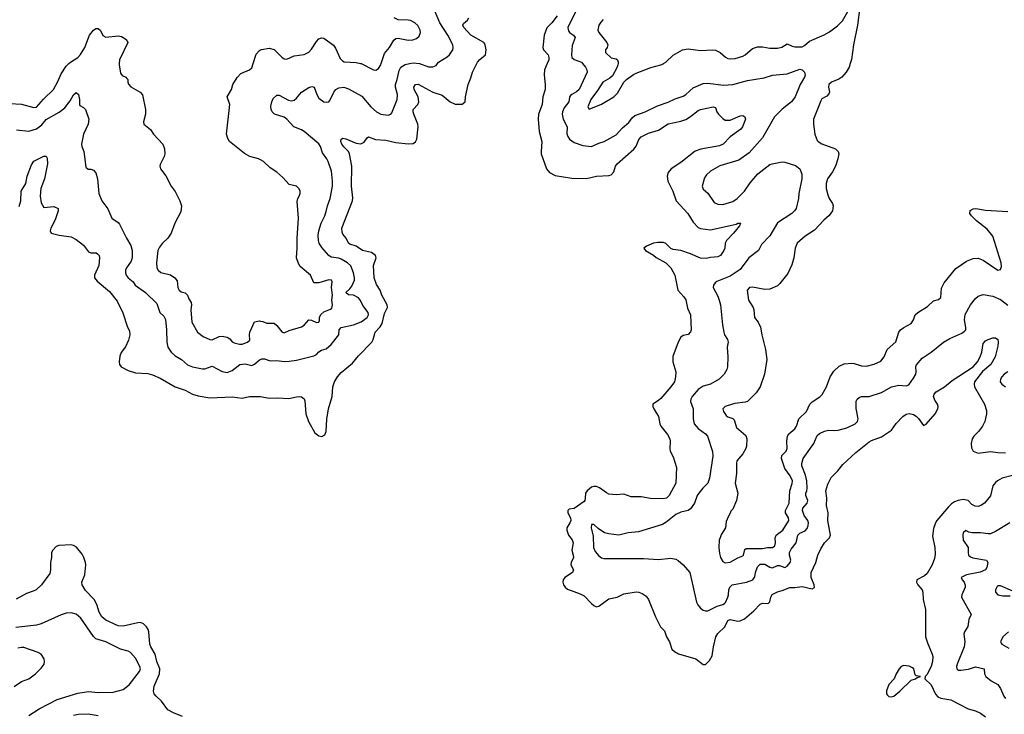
# Model space of a CAD drawing. Header units: inches. Extents: x 1771504 to 1971212, y 471788 to 643615.
# Tile 149 of 256: x 1818055 to 1826001, y 544744 to 550354. Entities that reach past the tile are written whole.
import ezdxf

# ---------------------------------------------------------------- set-up
doc = ezdxf.new("R2010")
doc.units = ezdxf.units.IN
doc.header["$MEASUREMENT"] = 0
for name, color, linetype in [('B8514', 7, 'Continuous'), ('B8515', 7, 'Continuous'), ('B8524', 7, 'Continuous'), ('B8525', 7, 'Continuous')]:
    doc.layers.add(name, color=color, linetype=linetype)

msp = doc.modelspace()

# ---------------------------------------------------------------- linework, layer by layer
at = {"layer": 'B8514', "color": 5}
for points, elevation in [([(1817976.7, 549676.7), (1818070, 549672.8), (1818170, 549644.1), (1818190, 549648.3), (1818247.2, 549712.8), (1818329.2, 549790.8), (1818364, 549856), (1818390, 549918), (1818430, 549979.6), (1818453.3, 550000)], 580), ([(1818858, 550000), (1818857.3, 549990), (1818870, 549921), (1818883, 549903), (1818910.8, 549890), (1818920.4, 549880.4), (1818927.7, 549870), (1818928, 549850), (1818934.4, 549834.4), (1818952.2, 549812.2), (1819028, 549768), (1819047.5, 549747.5), (1819070.7, 549629.3), (1819070.7, 549590), (1819054.8, 549530), (1819056, 549510), (1819110, 549466.8), (1819136.3, 549430), (1819210.4, 549350), (1819223.8, 549310), (1819226, 549270), (1819221.6, 549250), (1819192.2, 549190), (1819187, 549170), (1819190.4, 549150), (1819234.4, 549094.4), (1819278.4, 549010), (1819310, 548966.8), (1819348, 548890), (1819360.5, 548850), (1819356.7, 548803.3), (1819308.3, 548711.7), (1819279.1, 548630), (1819250.7, 548590), (1819208, 548550), (1819183.4, 548516.6), (1819170.3, 548489.7), (1819158.5, 548390), (1819162.3, 548350), (1819172.2, 548330), (1819193.1, 548313.1), (1819273.1, 548293.1), (1819307.2, 548270), (1819326, 548246), (1819332.7, 548190), (1819342, 548170), (1819357.4, 548157.4), (1819390, 548149.1), (1819409.1, 548130), (1819419.1, 548099.1), (1819438.3, 548070), (1819443.2, 548050), (1819435.5, 548010), (1819445.2, 547910), (1819490, 547830.4), (1819535.8, 547795.8), (1819590, 547770.3), (1819610, 547769.1), (1819664.5, 547795.5), (1819690, 547798.5), (1819730.4, 547790), (1819750, 547776), (1819771.3, 547751.3), (1819785.2, 547745.2), (1819830, 547732.2), (1819850, 547734), (1819894.5, 547750), (1819913.8, 547766.2), (1819909.2, 547809.2), (1819911.9, 547830), (1819950, 547912.9), (1819990, 547921), (1820000, 547919.4)], 580), ([(1820000, 549221.4), (1819982, 549230), (1819914, 549250), (1819870, 549272.3), (1819749.2, 549370), (1819734.2, 549394.2), (1819725.1, 549430), (1819752, 549670), (1819729.6, 549730), (1819764.2, 549790), (1819774.7, 549830), (1819810, 549886.4), (1819840.6, 549919.4), (1819910.8, 549949.2), (1819930, 549966), (1819940.8, 550000)], 580), ([(1818030, 549463.6), (1818130, 549452.7), (1818190, 549472), (1818235, 549505), (1818270, 549546.9), (1818373.6, 549606.4), (1818418.4, 549641.6), (1818461.4, 549698.6), (1818490, 549747.7), (1818510, 549764.9), (1818530, 549751), (1818539, 549710), (1818537.6, 549670), (1818541.8, 549661.8), (1818570, 549644.6), (1818587.6, 549627.6), (1818612.7, 549550), (1818606.7, 549510), (1818570.2, 549430), (1818554.8, 549350), (1818556, 549330), (1818574, 549290), (1818590, 549162), (1818607.3, 549147.3), (1818630, 549146.8), (1818650, 549138.8), (1818670, 549118), (1818684, 549070), (1818693.4, 548950), (1818719.3, 548890), (1818766.2, 548826.2), (1818799.1, 548750), (1818850, 548715.5), (1818861.5, 548701.5), (1818916.5, 548590), (1818951.3, 548530), (1818962.6, 548490), (1818964.2, 548430), (1818955.4, 548404.6), (1818917.4, 548350), (1818908.7, 548330), (1818908.5, 548310), (1818915.3, 548290), (1818930.4, 548270), (1818970, 548237.1), (1818987, 548210), (1819070.3, 548150), (1819160.8, 548060.8), (1819187, 547990), (1819219.5, 547959.5), (1819232.3, 547932.3), (1819241.3, 547850), (1819242.9, 547750), (1819252.1, 547710), (1819277.3, 547670), (1819310, 547638.9), (1819361.3, 547610), (1819410, 547566.5), (1819450, 547550.2), (1819530, 547533.6), (1819550, 547533.6), (1819610, 547555.6), (1819690, 547511.4), (1819730, 547503.6), (1819770, 547521.5), (1819830.7, 547569.3), (1819875, 547575), (1819930, 547562), (1819950, 547571.8), (1819990, 547605.8), (1820000, 547610.2)], 560), ([(1818050, 548846.3), (1818063.9, 548890), (1818068.1, 548970), (1818106.2, 549030), (1818115.6, 549090), (1818150, 549182), (1818168.8, 549211.2), (1818250, 549252), (1818270, 549250.6), (1818275.9, 549235.9), (1818280.2, 549190), (1818255.1, 549070), (1818226.6, 548990), (1818219.8, 548930), (1818230, 548874), (1818250, 548837.1), (1818330, 548844.4), (1818366, 548830), (1818365.5, 548810), (1818341.1, 548738.9), (1818306.3, 548670), (1818301.3, 548650), (1818308.2, 548630), (1818373, 548613), (1818470, 548599.6), (1818510, 548579), (1818570, 548533.4), (1818610, 548478), (1818630, 548472.2), (1818671.3, 548470), (1818684.4, 548464.4), (1818695.5, 548450), (1818699.5, 548430), (1818695, 548370), (1818658, 548290), (1818658.7, 548270), (1818681.6, 548241.6), (1818779.1, 548159.1), (1818842, 548082), (1818886.8, 547986.8), (1818926, 547870), (1818941.7, 547841.7), (1818944.2, 547810), (1818934.4, 547765.6), (1818910, 547711.8), (1818873.1, 547666.9), (1818863.9, 547636.1), (1818858, 547590), (1818860.2, 547570), (1818875.3, 547550), (1818930, 547519.7), (1818990, 547500.7), (1819090, 547496.5), (1819126.4, 547486.4), (1819190, 547457.8), (1819309.4, 547389.4), (1819390, 547361.8), (1819450.2, 547330.2), (1819496.7, 547316.7), (1819590, 547299.2), (1819770, 547308), (1819850, 547298), (1819910, 547310.3), (1819988.5, 547311.5), (1820000, 547309.6)], 540), ([(1819370, 544725.8), (1819295.6, 544755.6), (1819250, 544780.3), (1819201.1, 544850), (1819156.2, 544890), (1819141.5, 544910), (1819135.4, 544930), (1819140.6, 544970), (1819183.4, 545070), (1819187.3, 545110), (1819162.2, 545170), (1819149.4, 545230), (1819113.1, 545290), (1819106.9, 545310), (1819097, 545410), (1819091.6, 545430), (1819079.3, 545450), (1819054.5, 545474.5), (1819030, 545484.2), (1819010, 545483.9), (1818890, 545456.2), (1818850, 545458.9), (1818750, 545504.1), (1818719.1, 545530), (1818697.7, 545570), (1818678, 545630), (1818655.5, 545670), (1818585.2, 545745.2), (1818559.4, 545790), (1818557.7, 545810), (1818581.5, 545870), (1818588.7, 545950), (1818587.4, 545970), (1818573.3, 546010), (1818558.4, 546038.4), (1818514.8, 546094.8), (1818490, 546108.7), (1818471.6, 546111.6), (1818370, 546108), (1818350, 546098), (1818322.3, 546070), (1818313, 546050), (1818311.3, 546010), (1818303.2, 545970), (1818303.6, 545910), (1818297.6, 545882.4), (1818231.8, 545790), (1818189.5, 545750.5), (1818162.8, 545737.2), (1818110, 545720.7), (1818025.9, 545674.1)], 540), ([(1818130, 544733.1), (1818211.8, 544788.2), (1818357.7, 544862.3), (1818525, 544915), (1818610, 544927.6), (1818690, 544920.2), (1818810, 544923.7), (1818890, 544944.9), (1818937.6, 544982.4), (1819021.6, 545090), (1819029.6, 545110), (1819026, 545130), (1818990, 545197), (1818950, 545242.9), (1818930, 545253.6), (1818870, 545271), (1818750, 545329.8), (1818670, 545354.5), (1818650, 545371.2), (1818550, 545519.7), (1818510, 545553.5), (1818470, 545564.7), (1818430, 545560.4), (1818390, 545547.1), (1818230, 545473.7), (1818190, 545462.7), (1818025.1, 545445.1)], 560), ([(1818010, 544968.8), (1818070.9, 545009.1), (1818130, 545030.4), (1818183.7, 545070), (1818230, 545116.3), (1818251.8, 545150), (1818255.6, 545170), (1818252.6, 545192.6), (1818229.7, 545229.7), (1818203.5, 545243.5), (1818090, 545282.7), (1818070, 545284.7), (1818041, 545279)], 580), ([(1818490, 544736.9), (1818530, 544745.4), (1818608.4, 544748.4), (1818690, 544735.4)], 540)]:
    msp.add_lwpolyline(points, dxfattribs=dict(at, elevation=elevation))
at = {"layer": 'B8515', "color": 5, "elevation": 580}
for points in [[(1818453.3, 550000), (1818464.8, 550010), (1818524.4, 550050), (1818546.1, 550073.9), (1818580.6, 550130), (1818619.3, 550230), (1818650, 550270.3), (1818670, 550282), (1818690, 550283.8), (1818706.6, 550266.6), (1818726.3, 550226.3), (1818750, 550212.4), (1818850, 550223.2), (1818877.3, 550217.3), (1818903.6, 550203.6), (1818919.1, 550190), (1818928, 550170), (1818860.2, 550030), (1818858, 550000)], [(1819940.8, 550000), (1819964.8, 550075.2), (1819990, 550105.7), (1820000, 550110.5)]]:
    msp.add_lwpolyline(points, dxfattribs=at)
at = {"layer": 'B8524', "color": 5}
for points, elevation in [([(1820000, 547610.2), (1820010, 547614.7), (1820030, 547616), (1820070, 547601.3), (1820090, 547599.5), (1820130, 547600.3), (1820190, 547593.8), (1820230, 547596.1), (1820290, 547605.3), (1820430, 547640.3), (1820450, 547650.3), (1820470, 547672.2), (1820490, 547685.7), (1820530, 547695.6), (1820569.2, 547730.8), (1820630, 547807.7), (1820633.5, 547850), (1820650, 547868.9), (1820750, 547890.1), (1820810, 547914), (1820859.8, 547950), (1820869.8, 547970), (1820869, 547990), (1820824.9, 548044.9), (1820805.9, 548085.9), (1820788.4, 548108.4), (1820750, 548128), (1820710, 548132.6), (1820687.1, 548150), (1820719.9, 548180.1), (1820737.1, 548202.9), (1820758.2, 548250), (1820758.5, 548270), (1820749.9, 548309.9), (1820727.1, 548367.1), (1820701.4, 548390), (1820650, 548418.8), (1820630, 548427), (1820570, 548437.2), (1820550.5, 548450.5), (1820494.9, 548514.9), (1820472.7, 548550), (1820465.7, 548570), (1820464.2, 548610), (1820469.8, 548650), (1820488, 548710), (1820518.4, 548770), (1820530, 548804.9), (1820540.2, 548850), (1820561.2, 548910), (1820579.5, 549010), (1820580.7, 549050), (1820571.6, 549130), (1820544, 549210), (1820534.8, 549230), (1820498.2, 549278.2), (1820482, 549330), (1820470, 549351.8), (1820350, 549451.6), (1820330, 549464.2), (1820268.8, 549488.8), (1820212.6, 549550), (1820190, 549566), (1820112.2, 549592.2), (1820092.4, 549610), (1820084, 549630), (1820083.3, 549656.7), (1820089.3, 549690.7), (1820101.6, 549718.4), (1820130, 549744.9), (1820150, 549745.3), (1820223.8, 549703.8), (1820250, 549699.8), (1820270, 549704.1), (1820290, 549719.5), (1820330, 549769.1), (1820390, 549805.3), (1820414.2, 549814.2), (1820433, 549810), (1820452.6, 549750), (1820470, 549720.3), (1820510, 549690.3), (1820533.2, 549686.8), (1820550, 549690.4), (1820559.5, 549700.5), (1820589.8, 549770), (1820606.6, 549790), (1820630, 549805), (1820670, 549810.2), (1820710, 549796.1), (1820816.6, 549736.6), (1820890.1, 549650.1), (1820934.9, 549610), (1820970, 549591.7), (1821030, 549582.6), (1821049.7, 549590.3), (1821057.6, 549602.4), (1821101.8, 549710), (1821105.5, 549750), (1821088.6, 549810), (1821088.5, 549830), (1821102.3, 549870), (1821116.5, 549943.5), (1821131.3, 549970), (1821167.2, 549992.8), (1821201, 550000)], 560), ([(1820000, 547309.6), (1820070, 547297.7), (1820139.5, 547299.5), (1820226.6, 547293.4), (1820290, 547308), (1820310, 547310.6), (1820330, 547306.8), (1820350, 547291.3), (1820355.9, 547275.9), (1820364.9, 547170), (1820385.2, 547110), (1820437.4, 547017.4), (1820470, 546992), (1820492.4, 546987.6), (1820517.6, 547002.4), (1820530, 547027.3), (1820533, 547127), (1820546.2, 547210), (1820576.5, 547310), (1820583.1, 547390), (1820595.8, 547430), (1820619.7, 547470), (1820650, 547505.3), (1820740, 547580), (1820790, 547639.5), (1820896.9, 547750), (1820908, 547770), (1820925.1, 547830), (1820965.4, 547874.6), (1820980.6, 547899.4), (1820998.2, 547981.8), (1821022.4, 548030), (1821021.8, 548050), (1820977.6, 548130), (1820964.4, 548170), (1820936.2, 548216.2), (1820914.9, 548270), (1820909.8, 548370), (1820931.3, 548430), (1820926, 548450), (1820893.4, 548473.4), (1820823, 548490), (1820770, 548524.9), (1820720.7, 548540.8), (1820708.7, 548550), (1820690, 548589.6), (1820662.8, 548622.8), (1820657.3, 548637.3), (1820655.3, 548670), (1820741.7, 548890), (1820744.4, 548915.6), (1820733.7, 549010), (1820734.6, 549170), (1820718, 549270), (1820708.2, 549290), (1820670, 549328.3), (1820655.8, 549350), (1820648.4, 549370), (1820649.7, 549390.3), (1820663.9, 549396.1), (1820687.7, 549392.3), (1820770, 549357.6), (1820809.7, 549350.3), (1820836.3, 549363.7), (1820860.1, 549399.9), (1820870, 549406.8), (1820927.9, 549387.9), (1821010, 549381.5), (1821090, 549361.7), (1821189.7, 549350.3), (1821230, 549355.3), (1821250, 549368.9), (1821261.5, 549390), (1821272.1, 549490), (1821268.1, 549510), (1821235.4, 549590), (1821229.9, 549610), (1821230.7, 549629.3), (1821267.6, 549670), (1821275.6, 549690), (1821269.9, 549730), (1821239.8, 549790), (1821236.9, 549810), (1821250, 549830.2), (1821270, 549832.8), (1821390, 549768.4), (1821464.1, 549744.1), (1821530, 549691.3), (1821570, 549672.9), (1821627.2, 549672.8), (1821649.2, 549690), (1821653, 549730), (1821674, 549830), (1821695.9, 549884.1), (1821708.5, 549930), (1821744.2, 550000)], 540), ([(1820806.7, 550000), (1820810, 549999.3), (1820910, 549948.9), (1820930, 549946.7), (1820950, 549958.7), (1820969.9, 549990.1), (1820973, 550000)], 580), ([(1821283.2, 550000), (1821353.5, 549973.5), (1821390, 549972.2), (1821416.2, 549983.8), (1821427.2, 550000)], 560), ([(1822312.7, 550000), (1822291.8, 549950), (1822288.8, 549910), (1822296.5, 549830), (1822294.9, 549790), (1822278.6, 549730), (1822271.5, 549668.5), (1822243.5, 549590), (1822239.1, 549550), (1822246.4, 549450), (1822270.2, 549370), (1822262.6, 549290), (1822264.7, 549270), (1822306.7, 549150), (1822330, 549118.9), (1822377, 549097), (1822510, 549073.6), (1822630, 549072.2), (1822710, 549089.3), (1822810, 549096.2), (1822830, 549101.5), (1822850, 549124.9), (1822865, 549170), (1822878.2, 549190), (1823011.8, 549308.2), (1823030, 549331.7), (1823053.3, 549386.7), (1823072.1, 549407.9), (1823130, 549436.5), (1823210, 549462.9), (1823290, 549514.4), (1823390, 549534), (1823430, 549549.3), (1823467.9, 549572.1), (1823530, 549620.2), (1823550, 549629.1), (1823652, 549650), (1823670, 549644), (1823681.3, 549610), (1823693.7, 549590), (1823730, 549554.9), (1823750, 549543.5), (1823790, 549543.5), (1823870, 549576.6), (1823890, 549579.2), (1823908.4, 549570), (1823911.8, 549550), (1823889.2, 549490), (1823875, 549470), (1823790, 549407.1), (1823732.3, 549347.7), (1823703.3, 549336.7), (1823551.4, 549308.6), (1823507.7, 549292.3), (1823390, 549201.8), (1823313.4, 549150), (1823290, 549120.7), (1823280.7, 549090), (1823284.9, 549050), (1823325.6, 548970), (1823354.4, 548890), (1823447.8, 548787.8), (1823490, 548719.5), (1823530, 548675.3), (1823550, 548667.4), (1823630, 548657.6), (1823790, 548691.3), (1823836.4, 548703.6), (1823850, 548711.6), (1823871.9, 548711.9), (1823865.5, 548690), (1823816.5, 548630), (1823759.5, 548570), (1823748.8, 548550), (1823745.3, 548510), (1823738, 548490), (1823710.4, 548450), (1823690, 548438.9), (1823630, 548434.3), (1823595, 548425), (1823550, 548429.2), (1823470, 548463.7), (1823390, 548490.6), (1823330, 548498.6), (1823310, 548505.8), (1823270, 548545.6), (1823250, 548554.8), (1823205.4, 548554.6), (1823171.4, 548548.6), (1823113.7, 548526.3), (1823091.3, 548510), (1823104.7, 548490), (1823170, 548452.4), (1823192.4, 548432.4), (1823270.7, 548390), (1823310.4, 548350), (1823343, 548290), (1823366, 548170), (1823415.9, 548115.9), (1823431.1, 548091.1), (1823445.1, 548025.1), (1823470.3, 547970), (1823475.3, 547850), (1823470, 547834), (1823450, 547812.3), (1823410, 547802.7), (1823390, 547789), (1823370, 547748.7), (1823327, 547633), (1823326.5, 547590), (1823351.3, 547511.3), (1823349.2, 547470), (1823339.2, 547430), (1823311.3, 547390), (1823230, 547295.8), (1823210, 547277.4), (1823164, 547250), (1823164.9, 547230), (1823173, 547210), (1823210.3, 547150), (1823222, 547090), (1823230.2, 547070.2), (1823284.3, 547004.3), (1823302.3, 546970), (1823306, 546950), (1823301.1, 546890), (1823303.7, 546870), (1823330, 546822.8), (1823356.5, 546736.5), (1823350.2, 546609.8), (1823297.7, 546510), (1823274.4, 546490), (1823244.8, 546484.8), (1823147.1, 546487.1), (1823070, 546500.4), (1822990, 546499.7), (1822930, 546522.4), (1822870, 546517.8), (1822810, 546522.4), (1822790, 546531.9), (1822733.8, 546573.8), (1822710, 546583.4), (1822690, 546583.9), (1822670, 546577.5), (1822634, 546550), (1822621.6, 546530), (1822620.1, 546490), (1822616.1, 546470), (1822610, 546462.9), (1822530, 546405.7), (1822490, 546402), (1822478, 546390), (1822479.5, 546370), (1822500.3, 546330), (1822502.3, 546310), (1822496.5, 546290), (1822471.6, 546250), (1822470.2, 546230), (1822485.5, 546190), (1822513.1, 546153.1), (1822522.2, 546130), (1822510.2, 546070), (1822522.2, 546030), (1822523.5, 546010), (1822504.9, 545970), (1822503.6, 545950), (1822525.2, 545910), (1822516.5, 545890), (1822454.3, 545850), (1822440.2, 545830), (1822438.2, 545810), (1822443.5, 545790), (1822456.5, 545770), (1822475.3, 545755.3), (1822578, 545718), (1822610, 545701.7), (1822670, 545639.5), (1822690, 545622), (1822710, 545613), (1822730, 545618), (1822810, 545675.3), (1822876, 545690), (1822930, 545718.3), (1823030, 545732.9), (1823051.3, 545731.3), (1823079.9, 545719.9), (1823110, 545699.1), (1823130, 545671), (1823185.3, 545530), (1823226, 545450), (1823258.7, 545418.7), (1823275.5, 545370), (1823300.5, 545330), (1823319.1, 545270), (1823339.1, 545250), (1823373.4, 545233.4), (1823511.4, 545191.4), (1823570, 545144.9), (1823590, 545146), (1823622.2, 545177.8), (1823643, 545217), (1823653.4, 545290), (1823674.2, 545370), (1823690, 545397.6), (1823747.1, 545450), (1823770, 545500.4), (1823790.2, 545510.3), (1823850, 545497.4), (1823870, 545499.6), (1823906, 545514), (1823981.3, 545578.7), (1824030, 545634.6), (1824050, 545640.8), (1824090, 545637.8), (1824097.8, 545642.2), (1824108, 545652), (1824117.5, 545690), (1824129.3, 545710.7), (1824170, 545733.8), (1824210, 545742.8), (1824270, 545767.1), (1824310, 545767), (1824370, 545774.9), (1824450, 545757.1), (1824470, 545766.8), (1824467.3, 545790), (1824443.1, 545850), (1824444, 545890), (1824480.4, 545970), (1824496.4, 546030), (1824520.7, 546079.3), (1824551.1, 546130), (1824590.8, 546170), (1824598.9, 546190), (1824576.2, 546310), (1824579.8, 546370), (1824567.4, 546430), (1824568.1, 546490), (1824561.8, 546550), (1824576.9, 546603.1), (1824604.7, 546655.3), (1824658, 546710), (1824698.4, 546761.6), (1824802.4, 546857.6), (1824910, 546943.7), (1824930, 546955.8), (1825010, 546985.7), (1825090, 547038), (1825128, 547092), (1825183.5, 547150), (1825210, 547169.1), (1825233.8, 547173.8), (1825270, 547164.9), (1825290, 547153.1), (1825310, 547133.7), (1825350, 547077.3), (1825370, 547088.4), (1825444.5, 547170), (1825465.1, 547210), (1825467.1, 547230), (1825462, 547250), (1825441.6, 547281.6), (1825431.3, 547310), (1825435.1, 547330), (1825452, 547348), (1825517.6, 547390), (1825579.8, 547440.2), (1825750.5, 547549.5), (1825783.9, 547590), (1825806.4, 547630), (1825818.8, 547670), (1825830, 547739.1), (1825850, 547761.6), (1825870, 547772.4), (1825910, 547784), (1825930, 547784.7), (1825950, 547771.3), (1825952.5, 547752.5), (1825950, 547718), (1825927.6, 547630), (1825892.9, 547570), (1825826.8, 547513.2), (1825761.2, 547430), (1825757.6, 547410), (1825761.3, 547390), (1825841.6, 547250), (1825856.9, 547196.9), (1825858.9, 547170), (1825844.5, 547110), (1825825.4, 547070), (1825792.9, 547027.1), (1825754.9, 546990), (1825742.8, 546970), (1825734.4, 546930), (1825737.4, 546897.4), (1825750.2, 546870.2), (1825790, 546852.8), (1825890, 546866.6), (1825950, 546858.2), (1826010, 546856)], 540), ([(1822598, 550000), (1822621.3, 549970), (1822632.4, 549950), (1822635.5, 549930), (1822570.2, 549790), (1822549.3, 549770.7), (1822510, 549750.8), (1822499.4, 549740.6), (1822491.7, 549728.3), (1822486.4, 549690), (1822450, 549641.7), (1822436.3, 549610), (1822434, 549590), (1822440.2, 549550), (1822473, 549490), (1822471.2, 549431.2), (1822478.5, 549410), (1822492, 549390), (1822530, 549361.5), (1822598.8, 549338.8), (1822670, 549331.3), (1822730, 549357.8), (1822772.3, 549370), (1822870, 549424.2), (1822919.8, 549480.2), (1822970, 549523.1), (1822998.7, 549561.3), (1823019.8, 549580.2), (1823103.7, 549610), (1823202.8, 549657.2), (1823290, 549689.3), (1823344.7, 549715.3), (1823410, 549735.6), (1823431, 549749), (1823490, 549803.9), (1823570, 549838), (1823610, 549842.3), (1823734.8, 549825.2), (1823810, 549831.2), (1823930, 549863.8), (1824064.5, 549884.5), (1824130, 549907.2), (1824250, 549917.2), (1824350, 549953.4), (1824370, 549950.2), (1824388.9, 549930), (1824393.9, 549906.1), (1824388.9, 549890), (1824353.6, 549830), (1824313.8, 549730), (1824284.9, 549690), (1824208.3, 549631.7), (1824145.8, 549570), (1824050, 549398.7), (1823942.3, 549277.7), (1823860, 549220), (1823706.8, 549173.2), (1823630.2, 549129.8), (1823599.4, 549100.6), (1823582.8, 549077.2), (1823563.8, 549010), (1823570, 548984.9), (1823610, 548953), (1823658.7, 548878.7), (1823690, 548863.5), (1823730, 548862.7), (1823810, 548886.5), (1823846.6, 548910), (1823905.7, 548970), (1823950, 549035.8), (1824011.5, 549108.5), (1824110, 549184.2), (1824128.7, 549191.3), (1824210, 549205.3), (1824230, 549203.1), (1824316.1, 549176.1), (1824350, 549150.6), (1824357.4, 549137.4), (1824367.4, 549107.4), (1824367.7, 549070), (1824344.2, 548950), (1824340.4, 548910), (1824321.1, 548830), (1824308.7, 548810), (1824286.7, 548790), (1824170, 548713.3), (1824110, 548607.6), (1824042, 548538), (1824017, 548490), (1823940.7, 548430), (1823870, 548336.4), (1823790, 548281.4), (1823681.2, 548238.8), (1823668.2, 548230), (1823653.7, 548210), (1823652, 548190), (1823690, 548122), (1823701.5, 548090), (1823710.3, 548050), (1823727.2, 547890), (1823738.3, 547830), (1823743.6, 547810), (1823767.2, 547770), (1823771.7, 547750), (1823764.6, 547710), (1823770.3, 547630), (1823766.7, 547550), (1823761.3, 547530), (1823740.4, 547490), (1823700.5, 547450), (1823630.7, 547410), (1823570, 547394.7), (1823530, 547367.4), (1823483.2, 547310), (1823472.3, 547290), (1823468.4, 547270), (1823489.3, 547210), (1823490.2, 547129.7), (1823498.2, 547090), (1823530, 547051.5), (1823590.3, 547010), (1823607, 546990), (1823646.3, 546866.3), (1823650.2, 546830), (1823623.2, 546650), (1823609, 546610), (1823568.5, 546571.5), (1823535.2, 546530), (1823523.5, 546510), (1823501.6, 546450), (1823470, 546403.5), (1823450, 546389.8), (1823390, 546375.7), (1823350, 546358.2), (1823270, 546292.6), (1823242.4, 546277.6), (1823050, 546217.8), (1822966, 546210), (1822890, 546189.8), (1822810, 546200.3), (1822775.1, 546210), (1822723.8, 546243.8), (1822690, 546276), (1822670, 546278), (1822667.2, 546250), (1822682.6, 546182.5), (1822685.1, 546090), (1822699.2, 546059.2), (1822730, 546023.1), (1822750, 546008.2), (1822770, 546001.3), (1823090, 546003.2), (1823210, 545994.3), (1823310, 546006.4), (1823350, 545997.6), (1823370, 545986), (1823410, 545950.4), (1823464.4, 545890), (1823518.7, 545650), (1823528.2, 545628.2), (1823550, 545601.6), (1823570, 545586.4), (1823590, 545580.3), (1823610, 545580.8), (1823683.5, 545616.5), (1823730.3, 545629.7), (1823742.3, 545637.7), (1823751.7, 545648.3), (1823770.7, 545690.7), (1823776.8, 545710), (1823778, 545750), (1823786, 545770), (1823804.2, 545790), (1823922, 545810), (1823971.9, 545830), (1823986.9, 545853.1), (1823993, 545890), (1824010, 545933.8), (1824030, 545957.8), (1824070, 545956.4), (1824110, 545931.1), (1824130, 545926.6), (1824170, 545946), (1824186.4, 545946.4), (1824231.4, 545928.6), (1824250, 545941.5), (1824274.5, 545970), (1824278.1, 545990), (1824269, 546029), (1824269, 546051), (1824281.4, 546078.6), (1824321.1, 546130), (1824334.2, 546190), (1824350, 546207.3), (1824395.1, 546224.9), (1824410, 546244.9), (1824417.3, 546270), (1824420.9, 546290), (1824416.4, 546310), (1824387, 546350), (1824371.8, 546390), (1824376, 546410), (1824411.5, 546448.5), (1824415.8, 546470), (1824399.4, 546510), (1824399.5, 546530), (1824407.9, 546550), (1824409.2, 546570), (1824407.3, 546630), (1824396, 546676), (1824367.7, 546750), (1824367.3, 546770), (1824379.2, 546810), (1824464.4, 546930), (1824490, 546994.9), (1824510, 547012.2), (1824550, 547031.8), (1824582, 547038), (1824630, 547035.6), (1824660.5, 547039.5), (1824730, 547058.9), (1824798.7, 547090), (1824815.9, 547110), (1824821.4, 547130), (1824806.3, 547213.7), (1824806.5, 547273.5), (1824812.7, 547290), (1824830, 547303), (1824850, 547310.4), (1824910, 547311.6), (1825010, 547342.8), (1825090, 547390.2), (1825150, 547401.5), (1825210, 547398.3), (1825230, 547405.3), (1825270, 547458.9), (1825286.3, 547490), (1825289.8, 547510), (1825287.7, 547552.3), (1825292.1, 547567.9), (1825338.6, 547621.4), (1825410, 547668.9), (1825510, 547750.4), (1825560.6, 547779.4), (1825657.7, 547822.3), (1825681.1, 547838.9), (1825689.8, 547850.3), (1825691, 547869), (1825680.3, 547930), (1825686.3, 547973.7), (1825728.9, 548051.1), (1825770, 548103), (1825790, 548120.4), (1825830, 548134.9), (1825910, 548121.5), (1825970, 548094.3), (1826028.8, 548048.8)], 560), ([(1822884, 550000), (1822882.5, 549990), (1822875, 549965), (1822840.1, 549899.9), (1822818.3, 549881.7), (1822762.2, 549850), (1822718.7, 549781.3), (1822665.8, 549710), (1822641, 549650), (1822650, 549632), (1822750, 549672.2), (1822849.6, 549730), (1822879.2, 549760.8), (1822931.6, 549850), (1822951.8, 549870), (1823010, 549911.6), (1823030, 549923.1), (1823150, 549967.6), (1823230, 549988.8), (1823250, 549998.7), (1823252.3, 550000)], 580), ([(1824758.5, 550000), (1824749.4, 549970.6), (1824725.2, 549930), (1824690.1, 549889.9), (1824665.6, 549874.4), (1824606.7, 549850), (1824584.4, 549830), (1824583.2, 549810), (1824591.3, 549770), (1824585.7, 549754.3), (1824570, 549736.3), (1824530, 549714), (1824520, 549700), (1824461.1, 549550), (1824460.3, 549510), (1824471.8, 549430), (1824490, 549379.1), (1824498, 549370), (1824530, 549352.9), (1824640.5, 549310), (1824659.5, 549290), (1824665.3, 549270), (1824658.3, 549230), (1824638, 549170), (1824614.1, 549125.9), (1824574.6, 549070), (1824562.7, 549030), (1824564.9, 548990), (1824578.6, 548938.6), (1824589.4, 548909.4), (1824614.9, 548870), (1824620.9, 548850), (1824614.6, 548810), (1824587.6, 548772.4), (1824545.4, 548734.6), (1824470, 548653), (1824395.1, 548604.9), (1824330, 548549.6), (1824312.9, 548510), (1824304, 548430), (1824286.8, 548373.2), (1824255.8, 548304.2), (1824190, 548223), (1824170, 548205.4), (1824110, 548176.9), (1824070, 548176), (1823970, 548193.1), (1823944.9, 548190), (1823927.6, 548170), (1823937.5, 548090), (1823973.5, 548030), (1823979.4, 548010), (1823984.2, 547950), (1824014.9, 547910), (1824034, 547870), (1824043.6, 547810), (1824073.4, 547690), (1824084.7, 547610), (1824064.9, 547490), (1824030.2, 547390), (1823998.8, 547341.2), (1823928.4, 547271.6), (1823910, 547265), (1823826.5, 547253.5), (1823764.1, 547235.9), (1823747.7, 547230), (1823730.4, 547210), (1823734.6, 547190), (1823756.4, 547156.4), (1823770, 547146.4), (1823810, 547132.8), (1823822, 547122), (1823841.5, 547061.5), (1823914.9, 546994.9), (1823922.7, 546970), (1823921.5, 546910), (1823915.9, 546890), (1823892.6, 546847.4), (1823843.8, 546790), (1823839.3, 546770), (1823839.3, 546690), (1823830.7, 546610.7), (1823850.7, 546530), (1823839.1, 546470), (1823810, 546402), (1823794.8, 546385.2), (1823790, 546368), (1823774.8, 546345.2), (1823758, 546302), (1823750.7, 546250), (1823719.8, 546200.2), (1823699.1, 546150), (1823697.7, 546090), (1823702.2, 546042.2), (1823710.4, 546010), (1823730, 545979.1), (1823750, 545966.7), (1823790, 545971.8), (1823850, 546007.6), (1823890, 546023.1), (1823896.9, 546030), (1823906.2, 546073.8), (1823917, 546083), (1824050, 546082.8), (1824090, 546092.4), (1824130, 546091.7), (1824150, 546106), (1824155.9, 546130), (1824153.2, 546170), (1824161.4, 546190), (1824214.4, 546230), (1824263.1, 546310), (1824260.3, 546330), (1824236.8, 546370), (1824236.2, 546390), (1824265.6, 546450), (1824271.5, 546550), (1824290, 546607.7), (1824291.3, 546630), (1824273.2, 546670), (1824230.5, 546730), (1824202.6, 546810), (1824206.2, 546833.8), (1824240.7, 546870), (1824249.1, 546890), (1824247.4, 546950), (1824253, 546990), (1824262.4, 547010), (1824311.4, 547050), (1824323.4, 547070), (1824342, 547130), (1824406, 547190), (1824432.7, 547250), (1824450, 547268.2), (1824511.7, 547308.3), (1824532.3, 547327.7), (1824567, 547390), (1824595.3, 547470), (1824625.7, 547514.3), (1824670, 547556.2), (1824710, 547573.5), (1824770, 547580.2), (1824790, 547578.2), (1824850, 547559.3), (1824890, 547556.5), (1824950, 547571.1), (1825005.1, 547594.9), (1825031.1, 547630), (1825056.9, 547690), (1825127.1, 547752.9), (1825149.8, 547830), (1825164, 547850), (1825190, 547868.9), (1825250, 547901.1), (1825268.8, 547930), (1825282.9, 547970), (1825302.7, 547990), (1825382.7, 548037.3), (1825430, 548084.4), (1825470, 548093.1), (1825489.7, 548110), (1825495.2, 548184.8), (1825517.4, 548230), (1825610, 548345.7), (1825695.4, 548404.6), (1825750, 548426.3), (1825790, 548427.8), (1825830, 548411.4), (1825950, 548332.4), (1825970, 548336.3), (1825978.2, 548361.8), (1825975.5, 548390), (1825910, 548604.7), (1825862.5, 548662.5), (1825778, 548730), (1825737.6, 548770), (1825724.5, 548790), (1825726.6, 548813.4), (1825750, 548827.3), (1825771.8, 548828.2), (1825850, 548814.9), (1826030, 548804.9)], 580), ([(1820000, 547919.4), (1820016.7, 547916.7), (1820050, 547903.9), (1820110, 547902), (1820130, 547884.9), (1820170, 547832), (1820190, 547826), (1820230, 547843.6), (1820330, 547873.8), (1820350, 547886), (1820390, 547928.9), (1820410, 547926.9), (1820450, 547909), (1820469.6, 547910.4), (1820475.6, 547924.4), (1820476.2, 547950), (1820485.8, 547974.2), (1820510, 547995.7), (1820564.4, 548015.6), (1820575, 548025), (1820580.5, 548050), (1820573.9, 548090), (1820579, 548130), (1820571, 548190), (1820576.1, 548236.1), (1820572.7, 548250), (1820550, 548253.5), (1820470, 548228.9), (1820428.7, 548228.7), (1820402.4, 548290), (1820319.5, 548359.5), (1820305.3, 548385.3), (1820289.8, 548429.8), (1820295.3, 548510), (1820294, 548590), (1820304.8, 548750), (1820294.5, 548885.5), (1820299, 548910), (1820311.9, 548928.1), (1820319.3, 548950), (1820319.3, 548970), (1820310, 548988.7), (1820290, 549008.7), (1820230, 549022.7), (1820179.8, 549079.8), (1820130, 549122.9), (1820078, 549158), (1820024, 549210), (1820000, 549221.4)], 580), ([(1826030, 547509.1), (1825999.7, 547490), (1825981.7, 547470), (1825971.9, 547450), (1825969.4, 547430), (1825980.8, 547410), (1826010.1, 547390.1)], 560), ([(1826067.4, 546672.6), (1825983, 546650), (1825946.4, 546630), (1825930, 546615.1), (1825908.1, 546590), (1825891.1, 546508.9), (1825841.7, 546450), (1825810.8, 546429.2), (1825790, 546423.6), (1825765.3, 546425.3), (1825739.1, 546439.1), (1825709.8, 546469.8), (1825670, 546477.7), (1825630, 546471.6), (1825600, 546460), (1825575.3, 546444.7), (1825550, 546419.8), (1825457.7, 546310), (1825445.7, 546290), (1825430, 546245.2), (1825422, 546182), (1825441.7, 546090), (1825443.9, 546036.1), (1825438.9, 546001.1), (1825418.7, 545950), (1825378.9, 545881.1), (1825358, 545862), (1825296.3, 545830), (1825292.7, 545810), (1825302.4, 545790), (1825338.4, 545750), (1825343.7, 545730), (1825345.5, 545670), (1825364.9, 545590), (1825364.2, 545370), (1825380.5, 545320.5), (1825420.3, 545230), (1825424.6, 545210), (1825421.5, 545170), (1825410, 545129.3), (1825377, 545063), (1825362, 545050), (1825361, 545030), (1825410, 544983), (1825445.5, 544905.5), (1825464, 544884), (1825490, 544874.4), (1825570, 544860.3), (1825710, 544788.7), (1825770, 544771.8), (1825810, 544753.1), (1825850, 544724.4)], 540), ([(1826046.7, 546290), (1825930, 546219.8), (1825890, 546202.8), (1825870, 546201.6), (1825810, 546210.6), (1825742, 546210), (1825716, 546216), (1825690, 546229.5), (1825670.5, 546210), (1825666.5, 546190), (1825670.3, 546150), (1825710.1, 546090.1), (1825708.5, 546050), (1825713, 546030), (1825730, 546015.2), (1825747.6, 546007.6), (1825858, 545990), (1825868.7, 545970), (1825861.3, 545930), (1825848.5, 545910), (1825807.1, 545892.9), (1825697.3, 545870), (1825653.4, 545850), (1825660.5, 545830), (1825678.4, 545810), (1825686.6, 545786.6), (1825686.7, 545770), (1825659.3, 545710), (1825655, 545690), (1825734, 545550), (1825714.9, 545510), (1825707.4, 545452.6), (1825679.6, 545410), (1825676.2, 545390), (1825683.6, 545330), (1825677.4, 545290), (1825622.3, 545150), (1825615.8, 545130), (1825617.6, 545110), (1825630, 545099.5), (1825650, 545099.7), (1825712.7, 545107.3), (1825770, 545126.2), (1825839.1, 545110), (1825841.7, 545070), (1825851.8, 545050), (1825894.6, 545014.6), (1825950, 544984.2), (1825970, 544952.4), (1825996.5, 544890), (1826010, 544870.4)], 560), ([(1826070, 545739.8), (1825970, 545782.7), (1825950, 545782), (1825943.4, 545776.6), (1825930.3, 545750), (1825930.4, 545730), (1825948.4, 545710), (1825990, 545700.2), (1826050, 545701.6)], 580), ([(1826034.9, 545410), (1825989.1, 545370), (1825970.4, 545330), (1825977.2, 545317.2), (1825981.6, 545310), (1826038.1, 545278.1)], 580)]:
    msp.add_lwpolyline(points, dxfattribs=dict(at, elevation=elevation))
at = {"layer": 'B8524', "color": 5, "elevation": 540}
msp.add_lwpolyline([(1825190, 545138.9), (1825170, 545130.9), (1825152.6, 545110), (1825129.3, 545070), (1825112.7, 545030), (1825070, 544983.5), (1825050, 544933.2), (1825050.4, 544910), (1825058.5, 544898.6), (1825070, 544888.4), (1825090, 544884.4), (1825110, 544891.8), (1825157.4, 544930), (1825250, 545018.8), (1825286, 545030), (1825298, 545042), (1825326, 545050), (1825290, 545055.3), (1825282, 545062), (1825272.3, 545110), (1825260.1, 545120), (1825233.1, 545133.1)], close=True, dxfattribs=at)
at = {"layer": 'B8525', "color": 5}
for points, elevation in [([(1821427.2, 550000), (1821434, 550010), (1821506, 550054), (1821524.8, 550070), (1821549.8, 550110), (1821553, 550130), (1821549.7, 550150), (1821509.8, 550230), (1821445.4, 550330), (1821403.9, 550430)], 560), ([(1822548.7, 550431.3), (1822485.9, 550310), (1822480.2, 550290), (1822483.2, 550263.2), (1822492, 550250), (1822524.9, 550230), (1822539, 550210), (1822514.3, 550145.7), (1822508.6, 550070), (1822511.4, 550050), (1822530, 550033.4), (1822590.3, 550010), (1822598, 550000)], 560), ([(1823252.3, 550000), (1823270, 550010.4), (1823330, 550068.5), (1823404, 550110), (1823450, 550117.6), (1823550, 550104.9), (1823650, 550111.8), (1823670, 550108.9), (1823709.2, 550089.2), (1823750.2, 550050.2), (1823770, 550040.3), (1823790, 550037.4), (1823830, 550042), (1823890, 550059.8), (1823910.8, 550070), (1823970, 550121.1), (1824010, 550136.2), (1824050, 550136), (1824110, 550124), (1824170, 550124.5), (1824206.6, 550133.4), (1824250, 550159.6), (1824290, 550140.3), (1824310, 550135.5), (1824370, 550135.2), (1824390, 550146.2), (1824430, 550180.2), (1824548, 550232), (1824590, 550255.5), (1824656.1, 550303.9), (1824696, 550344), (1824750, 550439.5)], 580), ([(1824834.9, 550454.9), (1824815.8, 550310), (1824783.2, 550150), (1824768.4, 550031.6), (1824758.5, 550000)], 580), ([(1820973, 550000), (1820998.9, 550081.2), (1821040.2, 550130), (1821075.3, 550190), (1821090, 550201), (1821110, 550206.3), (1821190, 550190.1), (1821229.2, 550190.8), (1821258.1, 550201.8), (1821279.3, 550220.7), (1821289.7, 550250), (1821288.4, 550270), (1821267.3, 550307.3), (1821243.6, 550330), (1821210, 550347.2), (1821190.8, 550350.8), (1821110, 550352.8), (1821077, 550370)], 580), ([(1821744.2, 550000), (1821750, 550011.3), (1821770, 550033.2), (1821815.8, 550070), (1821819.3, 550110), (1821812.9, 550150), (1821801.5, 550170), (1821696.4, 550230), (1821640.8, 550290), (1821632.3, 550310), (1821636.6, 550323.4), (1821670, 550350.4), (1821679.8, 550370)], 540), ([(1822393.8, 550386.2), (1822350.6, 550329.4), (1822310.7, 550289.3), (1822288.3, 550230), (1822278.6, 550130), (1822283.6, 550110), (1822319.6, 550070), (1822326.2, 550050), (1822325.2, 550030), (1822312.7, 550000)], 540), ([(1822765.5, 550354.5), (1822744.6, 550335.4), (1822728.7, 550311.3), (1822720.1, 550270), (1822730.1, 550250), (1822793, 550170), (1822801.7, 550150), (1822796.8, 550130), (1822783.2, 550110), (1822782.8, 550090), (1822830, 550046.1), (1822870, 550037.4), (1822879.2, 550030), (1822885.5, 550010), (1822884, 550000)], 580), ([(1820000, 550110.5), (1820006.4, 550113.6), (1820070, 550123.2), (1820110, 550113.6), (1820170, 550051.8), (1820190, 550037), (1820210, 550035.8), (1820270, 550063.1), (1820350, 550074.4), (1820390, 550092.4), (1820410, 550114.9), (1820450, 550178.7), (1820470, 550200.3), (1820490, 550208.8), (1820510, 550204.2), (1820588.3, 550148.3), (1820604.6, 550124.6), (1820642, 550042), (1820660.9, 550020.9), (1820675, 550015), (1820770, 550008.1), (1820806.7, 550000)], 580), ([(1821201, 550000), (1821230, 550006.2), (1821280.9, 550000.9), (1821283.2, 550000)], 560)]:
    msp.add_lwpolyline(points, dxfattribs=dict(at, elevation=elevation))

doc.saveas('drawing.dxf')
